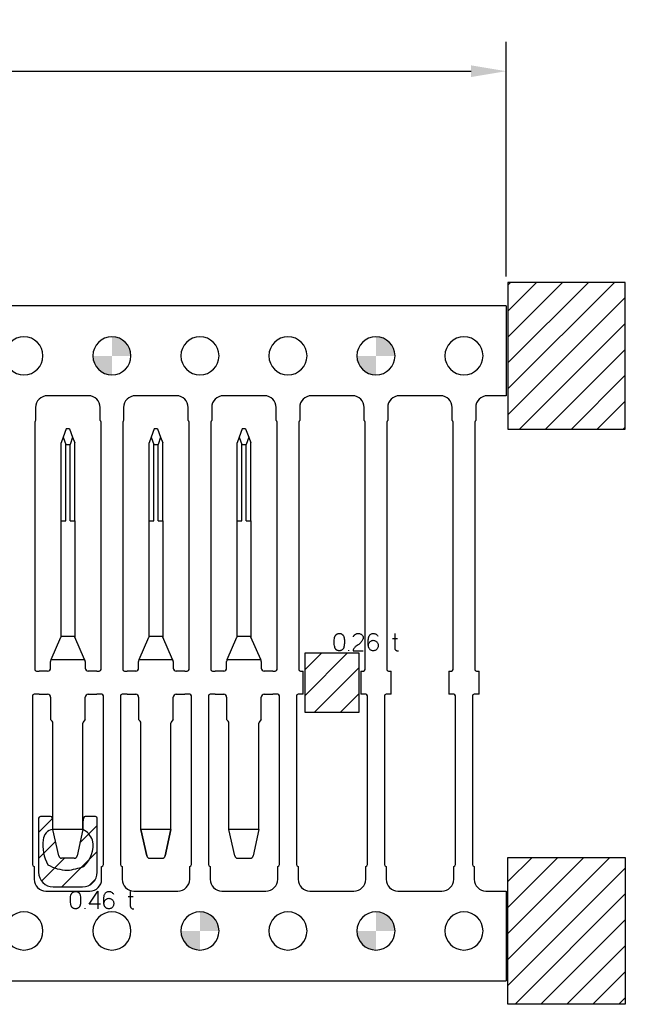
# Model space of a CAD drawing. Header units: inches. Extents: x -14.1 to 21.9, y -36.2 to -13.1.
# Tile 34 of 74: x 5 to 6.1, y -24.6 to -22.9. Entities that reach past the tile are written whole.
import ezdxf

# ---------------------------------------------------------------- set-up
doc = ezdxf.new("R2010")
doc.units = ezdxf.units.IN
doc.header["$LTSCALE"] = 0.5
doc.header["$MEASUREMENT"] = 0
doc.linetypes.add('PHANTOM', pattern=[0.25, 0.125, -0.025, 0.025, -0.025, 0.025, -0.025])
doc.layers.get('DEFPOINTS').update_dxf_attribs({"color": 8})
for name, color, linetype in [('APP-M-D', 42, 'Continuous'), ('APP-M-P', 202, 'PHANTOM'), ('APP-M-S', 30, 'Continuous'), ('PUN-M-S2', 1, 'Continuous')]:
    doc.layers.add(name, color=color, linetype=linetype)
doc.styles.add('DIEMAKER', font='romans.shx')
doc.dimstyles.new('LINEAR', dxfattribs={"dimtxt": 0.1, "dimasz": 0.125, "dimexe": 0.1, "dimexo": 0.05, "dimgap": 0.03, "dimtad": 1, "dimdec": 4, "dimzin": 4, "dimdsep": 46, "dimtxsty": 'DIEMAKER', "dimcen": 0, "dimclrd": 34, "dimclre": 34, "dimclrt": 42, "dimazin": 0, "dimtfac": 1, "dimtdec": 4, "dimtofl": 0, "dimtmove": 0, "dimatfit": 3, "dimfxl": 0, "dimtolj": 1, "dimtzin": 0, "dimarcsym": 0})

# ---------------------------------------------------------------- blocks, each defined once
blk = doc.blocks.new('*D44')
at = {"layer": 'APP-M-D', "color": 34, "lineweight": -2}
for p, q in [((-1.1072, -23.3742), (-1.1072, -22.9742)), ((5.8648, -23.3742), (5.8648, -22.9742)), ((-1.0472, -23.0242), (5.8048, -23.0242))]:
    blk.add_line(p, q, dxfattribs=at)
at = {"layer": 'APP-M-D', "color": 34}
for points in [[(-1.0472, -23.0142), (-1.0472, -23.0342), (-1.1072, -23.0242)], [(5.8048, -23.0342), (5.8048, -23.0142), (5.8648, -23.0242)]]:
    blk.add_solid(points, dxfattribs=at)
at = {"layer": 'DEFPOINTS', "color": 0}
for p in [(5.8648, -23.0242), (-1.1072, -23.4242), (5.8648, -23.4242)]:
    blk.add_point(p, dxfattribs=at)
at = {"layer": 'APP-M-D', "color": 42, "insert": (2.4322, -22.9692), "char_height": 0.05, "attachment_point": 5, "style": 'DIEMAKER'}
blk.add_mtext('\\A1;6.9720', dxfattribs=at)

msp = doc.modelspace()

# ---------------------------------------------------------------- hatches: boundary and pattern name
at = {"layer": 'APP-M-S'}
h = msp.add_hatch(color=256, dxfattribs=at)
h.paths.add_polyline_path([(5.22527, -23.50922, 0.4142136), (5.19277, -23.47672), (5.19277, -23.50922)])
h.paths.add_polyline_path([(5.19277, -23.54172), (5.19277, -23.50922), (5.16027, -23.50922, 0.4142136)])
h = msp.add_hatch(color=256, dxfattribs=at)
h.paths.add_polyline_path([(5.67527, -23.50922, 0.4142136), (5.64277, -23.47672), (5.64277, -23.50922)])
h.paths.add_polyline_path([(5.64277, -23.54172), (5.64277, -23.50922), (5.61027, -23.50922, 0.4142136)])
h = msp.add_hatch(color=256, dxfattribs=at)
h.paths.add_polyline_path([(5.37527, -24.48922, 0.4142136), (5.34277, -24.45672), (5.34277, -24.48922)])
h.paths.add_polyline_path([(5.34277, -24.52172), (5.34277, -24.48922), (5.31027, -24.48922, 0.4142136)])
h = msp.add_hatch(color=256, dxfattribs=at)
h.paths.add_polyline_path([(5.67527, -24.48922, 0.4142136), (5.64277, -24.45672), (5.64277, -24.48922)])
h.paths.add_polyline_path([(5.64277, -24.52172), (5.64277, -24.48922), (5.61027, -24.48922, 0.4142136)])
at = {"layer": 'PUN-M-S2'}
h = msp.add_hatch(dxfattribs=at)
h.set_pattern_fill('ANSI31', color=256, scale=0.25, style=0)
h.paths.add_polyline_path([(-0.98973, -23.50922, 1), (-0.92473, -23.50922, 1)])
h.paths.add_polyline_path([(-0.52573, -24.04347), (-0.52573, -23.62222, 0.4142136), (-0.52873, -23.61922), (-0.56773, -23.61922, 0.4142136), (-0.57073, -23.62222), (-0.57073, -23.98638, 0.1024073), (-0.57032, -23.98836), (-0.55312, -24.02814, -0.1024073), (-0.55271, -24.03013), (-0.55271, -24.04147, 0.4142136), (-0.54771, -24.04647), (-0.52873, -24.04647, 0.4142136)])
h.paths.add_polyline_path([(-0.29373, -23.98638), (-0.29373, -23.62222, 0.4142136), (-0.29673, -23.61922), (-0.33573, -23.61922, 0.4142136), (-0.33873, -23.62222), (-0.33873, -24.04347, 0.4142136), (-0.33573, -24.04647), (-0.31676, -24.04647, 0.4142136), (-0.31176, -24.04147), (-0.31176, -24.03013, -0.1024073), (-0.31135, -24.02814), (-0.29414, -23.98836, 0.1024073)])
h.paths.add_polyline_path([(-0.07723, -23.62222), (-0.07723, -23.59722, 0.4142136), (-0.09723, -23.57722), (-0.16723, -23.57722, 0.4142136), (-0.18723, -23.59722), (-0.18723, -23.62222, 0.4142136), (-0.18223, -23.62722), (-0.08223, -23.62722, 0.4142136)])
h.paths.add_polyline_path([(-0.98973, -24.48922, 1), (-0.92473, -24.48922, 1)])
h.paths.add_polyline_path([(1.86777, -23.60922, 0.4142136), (1.84277, -23.58422), (1.79277, -23.58422, 0.4142136), (1.76777, -23.60922), (1.76777, -23.67622, 0.4142136), (1.77077, -23.67922), (1.8023, -23.67922, 0.3639702), (1.80525, -23.67674), (1.80596, -23.6727, 0.0436609), (1.80627, -23.66922), (1.80627, -23.65738), (1.81484, -23.63383, -0.0638283), (1.81587, -23.63308), (1.81967, -23.63308, -0.0638283), (1.8207, -23.63383), (1.82927, -23.65738), (1.82927, -23.66922, 0.0436609), (1.82957, -23.6727), (1.83028, -23.67674, 0.3639702), (1.83324, -23.67922), (1.86477, -23.67922, 0.4142136), (1.86777, -23.67622)])
h.paths.add_polyline_path([(3.52836, -24.37622), (3.52836, -24.08884, 0.4142136), (3.52536, -24.08584), (3.50229, -24.08584, 0.4142136), (3.49729, -24.09084), (3.49729, -24.12914), (3.49482, -24.13162, 0.1989124), (3.49336, -24.13515), (3.49336, -24.37622, 0.4142136), (3.49636, -24.37922), (3.52536, -24.37922, 0.4142136)])
h.paths.add_polyline_path([(3.74218, -24.37622), (3.74218, -24.13515, 0.1989124), (3.74071, -24.13162), (3.73824, -24.12914), (3.73824, -24.09084, 0.4142136), (3.73324, -24.08584), (3.71018, -24.08584, 0.4142136), (3.70718, -24.08884), (3.70718, -24.37622, 0.4142136), (3.71018, -24.37922), (3.73918, -24.37922, 0.4142136)])
h.paths.add_polyline_path([(3.97527, -24.40122), (3.97527, -24.37622, 0.4142136), (3.97027, -24.37122), (3.86527, -24.37122, 0.4142136), (3.86027, -24.37622), (3.86027, -24.40122, 0.4142136), (3.88027, -24.42122), (3.95527, -24.42122, 0.4142136)])
h.paths.add_polyline_path([(5.16777, -24.38922), (5.16777, -24.29722, 0.4142136), (5.16477, -24.29422), (5.14733, -24.29422, 0.3639702), (5.14438, -24.2967), (5.14366, -24.30075, 0.0436609), (5.14336, -24.30422), (5.14336, -24.31615), (5.13339, -24.36144, -0.3521192), (5.12851, -24.36536), (5.10702, -24.36536, -0.3521192), (5.10214, -24.36144), (5.09218, -24.31615), (5.09218, -24.30422, 0.0436609), (5.09187, -24.30075), (5.09116, -24.2967, 0.3639702), (5.0882, -24.29422), (5.07077, -24.29422, 0.4142136), (5.06777, -24.29722), (5.06777, -24.38922, 0.4142136), (5.09277, -24.41422), (5.14277, -24.41422, 0.4142136)])
h.paths.add_polyline_path([(5.61398, -24.11615), (5.61398, -24.01615), (5.52155, -24.01615), (5.52155, -24.11615)])
h.paths.add_polyline_path([(6.06777, -23.63422), (6.06777, -23.38422), (5.86777, -23.38422), (5.86777, -23.63422)])
h.paths.add_polyline_path([(6.06777, -24.61422), (6.06777, -24.36422), (5.86777, -24.36422), (5.86777, -24.61422)])

# ---------------------------------------------------------------- linework, layer by layer
at = {"color": 7, "linetype": 'Continuous'}
for p, q in [((5.5717, -23.99292), (5.57194, -23.99087)), ((5.57194, -23.99087), (5.57228, -23.9888)), ((5.57228, -23.9888), (5.57246, -23.9881)), ((5.57228, -23.9888), (5.57228, -23.9888)), ((5.57246, -23.9881), (5.5727, -23.98741)), ((5.5727, -23.98741), (5.57299, -23.98677)), ((5.57299, -23.98677), (5.57334, -23.98615)), ((5.57334, -23.98615), (5.57374, -23.98557)), ((5.57374, -23.98557), (5.57419, -23.98503)), ((5.57419, -23.98503), (5.57468, -23.98454)), ((5.57468, -23.98454), (5.57521, -23.98408)), ((5.57521, -23.98408), (5.57577, -23.98367)), ((5.57577, -23.98367), (5.57637, -23.98331)), ((5.57637, -23.98331), (5.57701, -23.98299)), ((5.57701, -23.98299), (5.57767, -23.98273)), ((5.57767, -23.98273), (5.57836, -23.98252)), ((5.57836, -23.98252), (5.57907, -23.98238)), ((5.57907, -23.98238), (5.57979, -23.98231)), ((5.57979, -23.98231), (5.58053, -23.98229)), ((5.58053, -23.98229), (5.58053, -23.98229)), ((5.58053, -23.98229), (5.58127, -23.98235)), ((5.58127, -23.98235), (5.58198, -23.98246)), ((5.58198, -23.98246), (5.58268, -23.98263)), ((5.58268, -23.98263), (5.58335, -23.98287)), ((5.58335, -23.98287), (5.584, -23.98317)), ((5.584, -23.98317), (5.5846, -23.98351)), ((5.5846, -23.98351), (5.58518, -23.98391)), ((5.58518, -23.98391), (5.58571, -23.98435)), ((5.58571, -23.98435), (5.58621, -23.98484)), ((5.58621, -23.98484), (5.58666, -23.98536)), ((5.58666, -23.98536), (5.58708, -23.98593)), ((5.58708, -23.98593), (5.58745, -23.98654)), ((5.58745, -23.98654), (5.58777, -23.98719)), ((5.58777, -23.98719), (5.58804, -23.98786)), ((5.58804, -23.98786), (5.58825, -23.98855)), ((5.58825, -23.98855), (5.5884, -23.98926)), ((5.5884, -23.98926), (5.5884, -23.98926)), ((5.5884, -23.98926), (5.5887, -23.99126)), ((5.5887, -23.99126), (5.5889, -23.99326)), ((5.60436, -23.98814), (5.60451, -23.9876)), ((5.60451, -23.9876), (5.60469, -23.98708)), ((5.60469, -23.98708), (5.60491, -23.98659)), ((5.60491, -23.98659), (5.60517, -23.98612)), ((5.60517, -23.98612), (5.60546, -23.98567)), ((5.60546, -23.98567), (5.60581, -23.98524)), ((5.60581, -23.98524), (5.60618, -23.98484)), ((5.60618, -23.98484), (5.6066, -23.98445)), ((5.6066, -23.98445), (5.60752, -23.98377)), ((5.6066, -23.98445), (5.6066, -23.98445)), ((5.60752, -23.98377), (5.60847, -23.98323)), ((5.60847, -23.98323), (5.60945, -23.98282)), ((5.60945, -23.98282), (5.61045, -23.98255)), ((5.61045, -23.98255), (5.61153, -23.98236)), ((5.61045, -23.98255), (5.61045, -23.98255)), ((5.61153, -23.98236), (5.61262, -23.98229)), ((5.61262, -23.98229), (5.6137, -23.98236)), ((5.6137, -23.98236), (5.6148, -23.98255)), ((5.6148, -23.98255), (5.6148, -23.98255)), ((5.6148, -23.98255), (5.61583, -23.98284)), ((5.61583, -23.98284), (5.6168, -23.98325)), ((5.6168, -23.98325), (5.61771, -23.98376)), ((5.61771, -23.98376), (5.61857, -23.98437)), ((5.61857, -23.98437), (5.61857, -23.98437)), ((5.61857, -23.98437), (5.6193, -23.98509)), ((5.6193, -23.98509), (5.6199, -23.98584)), ((5.62036, -23.99211), (5.61989, -23.99313)), ((5.6199, -23.98584), (5.62037, -23.98665)), ((5.62073, -23.99117), (5.62036, -23.99211)), ((5.62037, -23.98665), (5.62073, -23.98756)), ((5.62073, -23.98756), (5.62073, -23.98756)), ((5.62073, -23.98756), (5.62094, -23.98845)), ((5.62094, -23.99025), (5.62073, -23.99117)), ((5.62073, -23.99117), (5.62073, -23.99117)), ((5.62094, -23.98845), (5.62102, -23.98935)), ((5.62102, -23.98935), (5.62094, -23.99025)), ((5.62972, -23.99284), (5.62984, -23.99195)), ((5.62984, -23.99195), (5.62999, -23.99097)), ((5.62984, -23.99195), (5.62984, -23.99195)), ((5.62999, -23.99097), (5.63014, -23.99011)), ((5.63014, -23.99011), (5.6303, -23.98936)), ((5.6303, -23.98936), (5.63046, -23.98872)), ((5.63046, -23.98872), (5.63083, -23.98762)), ((5.63083, -23.98762), (5.63129, -23.98665)), ((5.63129, -23.98665), (5.63186, -23.98567)), ((5.63129, -23.98665), (5.63129, -23.98665)), ((5.63186, -23.98567), (5.63255, -23.98481)), ((5.63255, -23.98481), (5.63334, -23.98405)), ((5.63334, -23.98405), (5.63425, -23.98341)), ((5.63425, -23.98341), (5.63524, -23.98291)), ((5.63524, -23.98291), (5.63627, -23.98256)), ((5.63627, -23.98256), (5.63734, -23.98237)), ((5.63734, -23.98237), (5.63846, -23.98234)), ((5.63846, -23.98234), (5.63846, -23.98234)), ((5.63846, -23.98234), (5.63964, -23.98241)), ((5.63964, -23.98241), (5.64076, -23.98265)), ((5.64076, -23.98265), (5.64185, -23.98304)), ((5.64185, -23.98304), (5.64289, -23.98358)), ((5.64289, -23.98358), (5.64385, -23.98426)), ((5.64385, -23.98426), (5.64468, -23.98504)), ((5.64468, -23.98504), (5.6454, -23.98594)), ((5.6454, -23.98594), (5.646, -23.98694)), ((5.67116, -23.99087), (5.67949, -23.99087)), ((5.67472, -23.98213), (5.67473, -24.00691)), ((5.57153, -23.99704), (5.57156, -23.99498)), ((5.57159, -23.99909), (5.57153, -23.99704)), ((5.57156, -23.99498), (5.5717, -23.99292)), ((5.57177, -24.00115), (5.57159, -23.99909)), ((5.57204, -24.0032), (5.57177, -24.00115)), ((5.57241, -24.00525), (5.57204, -24.0032)), ((5.57256, -24.00596), (5.57241, -24.00525)), ((5.57241, -24.00525), (5.57241, -24.00525)), ((5.57277, -24.00664), (5.57256, -24.00596)), ((5.57304, -24.00729), (5.57277, -24.00664)), ((5.57336, -24.0079), (5.57304, -24.00729)), ((5.57374, -24.00849), (5.57336, -24.0079)), ((5.57416, -24.00903), (5.57374, -24.00849)), ((5.57462, -24.00953), (5.57416, -24.00903)), ((5.58641, -24.00903), (5.58594, -24.00953)), ((5.58683, -24.00849), (5.58641, -24.00903)), ((5.5872, -24.0079), (5.58683, -24.00849)), ((5.58752, -24.00729), (5.5872, -24.0079)), ((5.58779, -24.00664), (5.58752, -24.00729)), ((5.588, -24.00596), (5.58779, -24.00664)), ((5.58815, -24.00525), (5.588, -24.00596)), ((5.58851, -24.00322), (5.58816, -24.00521)), ((5.58877, -24.00123), (5.58851, -24.00322)), ((5.58895, -23.99924), (5.58877, -24.00123)), ((5.5889, -23.99326), (5.58901, -23.99525)), ((5.58903, -23.99725), (5.58895, -23.99924)), ((5.58901, -23.99525), (5.58903, -23.99725)), ((5.60471, -24.009), (5.60418, -24.01028)), ((5.60534, -24.00783), (5.60471, -24.009)), ((5.60606, -24.00678), (5.60534, -24.00783)), ((5.60686, -24.00582), (5.60606, -24.00678)), ((5.60606, -24.00678), (5.60606, -24.00678)), ((5.60775, -24.00494), (5.60686, -24.00582)), ((5.60874, -24.00413), (5.60775, -24.00494)), ((5.60983, -24.00339), (5.60874, -24.00413)), ((5.611, -24.00264), (5.60983, -24.00339)), ((5.60983, -24.00339), (5.60983, -24.00339)), ((5.61219, -24.00181), (5.611, -24.00264)), ((5.6134, -24.0009), (5.61219, -24.00181)), ((5.61464, -23.99991), (5.6134, -24.0009)), ((5.61583, -23.99882), (5.61464, -23.99991)), ((5.61464, -23.99991), (5.61464, -23.99991)), ((5.61689, -23.9977), (5.61583, -23.99882)), ((5.61782, -23.99656), (5.61689, -23.9977)), ((5.61861, -23.99539), (5.61782, -23.99656)), ((5.6193, -23.99423), (5.61861, -23.99539)), ((5.61861, -23.99539), (5.61861, -23.99539)), ((5.61989, -23.99313), (5.6193, -23.99423)), ((5.62951, -23.99689), (5.62952, -23.9958)), ((5.62951, -23.99801), (5.62951, -23.99689)), ((5.62954, -23.99918), (5.62951, -23.99801)), ((5.62952, -23.9958), (5.62957, -23.99477)), ((5.62959, -24.0004), (5.62954, -23.99918)), ((5.62957, -23.99477), (5.62963, -23.99379)), ((5.62967, -24.00159), (5.62959, -24.0004)), ((5.62959, -24.0004), (5.62959, -24.0004)), ((5.62963, -23.99379), (5.62972, -23.99284)), ((5.62978, -24.00268), (5.62967, -24.00159)), ((5.62991, -24.00369), (5.62978, -24.00268)), ((5.63008, -24.00461), (5.62991, -24.00369)), ((5.62996, -24.00277), (5.63005, -24.00168)), ((5.63005, -24.00168), (5.63026, -24.00059)), ((5.63027, -24.00545), (5.63008, -24.00461)), ((5.63026, -24.00059), (5.63058, -23.99952)), ((5.6305, -24.0062), (5.63027, -24.00545)), ((5.63075, -24.00687), (5.6305, -24.0062)), ((5.63058, -23.99952), (5.63104, -23.99846)), ((5.63104, -24.00745), (5.63075, -24.00687)), ((5.63104, -23.99846), (5.63162, -23.99749)), ((5.63104, -23.99846), (5.63104, -23.99846)), ((5.63161, -24.00839), (5.63104, -24.00745)), ((5.63104, -24.00745), (5.63104, -24.00745)), ((5.63229, -24.00923), (5.63161, -24.00839)), ((5.63162, -23.99749), (5.6323, -23.99663)), ((5.63307, -24.00997), (5.63229, -24.00923)), ((5.6323, -23.99663), (5.6331, -23.99588)), ((5.6331, -23.99588), (5.634, -23.99522)), ((5.634, -23.99522), (5.63499, -23.9947)), ((5.63499, -23.9947), (5.63603, -23.99431)), ((5.63603, -23.99431), (5.63711, -23.99407)), ((5.63711, -23.99407), (5.63825, -23.99398)), ((5.63825, -23.99398), (5.63825, -23.99398)), ((5.63825, -23.99398), (5.63937, -23.99407)), ((5.63937, -23.99407), (5.64044, -23.99431)), ((5.64044, -23.99431), (5.64147, -23.9947)), ((5.64147, -23.9947), (5.64246, -23.99522)), ((5.64246, -23.99522), (5.64337, -23.99588)), ((5.64337, -23.99588), (5.64417, -23.99663)), ((5.64417, -24.00926), (5.64337, -24.01002)), ((5.64417, -23.99663), (5.64487, -23.99749)), ((5.64487, -24.00839), (5.64417, -24.00926)), ((5.64487, -23.99749), (5.64546, -23.99846)), ((5.64546, -24.00741), (5.64487, -24.00839)), ((5.64546, -23.99846), (5.64546, -23.99846)), ((5.64546, -23.99846), (5.64595, -23.99953)), ((5.64595, -24.00633), (5.64546, -24.00741)), ((5.64546, -24.00741), (5.64546, -24.00741)), ((5.64595, -23.99953), (5.6463, -24.00063)), ((5.6463, -24.00523), (5.64595, -24.00633)), ((5.6463, -24.00063), (5.64651, -24.00177)), ((5.64651, -24.0041), (5.6463, -24.00523)), ((5.64651, -24.00177), (5.64658, -24.00293)), ((5.64658, -24.00293), (5.64651, -24.0041)), ((5.67473, -24.00691), (5.67473, -24.00691)), ((5.67473, -24.00691), (5.67476, -24.00749)), ((5.67476, -24.00749), (5.67485, -24.00804)), ((5.67485, -24.00804), (5.67501, -24.00858)), ((5.67501, -24.00858), (5.67523, -24.00911)), ((5.67523, -24.00911), (5.6755, -24.00961)), ((5.57512, -24.01), (5.57462, -24.00953)), ((5.57567, -24.01042), (5.57512, -24.01)), ((5.57624, -24.01079), (5.57567, -24.01042)), ((5.57686, -24.01111), (5.57624, -24.01079)), ((5.5775, -24.01139), (5.57686, -24.01111)), ((5.57817, -24.0116), (5.5775, -24.01139)), ((5.57886, -24.01176), (5.57817, -24.0116)), ((5.57957, -24.01186), (5.57886, -24.01176)), ((5.58028, -24.01189), (5.57957, -24.01186)), ((5.581, -24.01186), (5.58028, -24.01189)), ((5.58028, -24.01189), (5.58028, -24.01189)), ((5.5817, -24.01176), (5.581, -24.01186)), ((5.58238, -24.0116), (5.5817, -24.01176)), ((5.58305, -24.01139), (5.58238, -24.0116)), ((5.5837, -24.01111), (5.58305, -24.01139)), ((5.58432, -24.01079), (5.5837, -24.01111)), ((5.5849, -24.01042), (5.58432, -24.01079)), ((5.58544, -24.01), (5.5849, -24.01042)), ((5.58594, -24.00953), (5.58544, -24.01)), ((5.59644, -24.01189), (5.59644, -24.0106)), ((5.60418, -24.01028), (5.60374, -24.01168)), ((5.60374, -24.01168), (5.60374, -24.01168)), ((5.60374, -24.01168), (5.62102, -24.01168)), ((5.63396, -24.0106), (5.63307, -24.00997)), ((5.63494, -24.01112), (5.63396, -24.0106)), ((5.63598, -24.0115), (5.63494, -24.01112)), ((5.63708, -24.01176), (5.63598, -24.0115)), ((5.63825, -24.01189), (5.63708, -24.01176)), ((5.63937, -24.0118), (5.63825, -24.01189)), ((5.63825, -24.01189), (5.63825, -24.01189)), ((5.64044, -24.01156), (5.63937, -24.0118)), ((5.64147, -24.01118), (5.64044, -24.01156)), ((5.64246, -24.01066), (5.64147, -24.01118)), ((5.64337, -24.01002), (5.64246, -24.01066)), ((5.6755, -24.00961), (5.67584, -24.01006)), ((5.67584, -24.01006), (5.67623, -24.01048)), ((5.67623, -24.01048), (5.67668, -24.01085)), ((5.67668, -24.01085), (5.67668, -24.01085)), ((5.67668, -24.01085), (5.67714, -24.01117)), ((5.67714, -24.01117), (5.67764, -24.01144)), ((5.67764, -24.01144), (5.67816, -24.01165)), ((5.67816, -24.01165), (5.6787, -24.0118)), ((5.6787, -24.0118), (5.67927, -24.01189)), ((5.67927, -24.01189), (5.67984, -24.01192)), ((5.67984, -24.01192), (5.6804, -24.01187)), ((5.6804, -24.01187), (5.68099, -24.01176)), ((5.12239, -24.43048), (5.12274, -24.42842)), ((5.12274, -24.42842), (5.12291, -24.42771)), ((5.12274, -24.42842), (5.12274, -24.42842)), ((5.12291, -24.42771), (5.12315, -24.42703)), ((5.12315, -24.42703), (5.12344, -24.42639)), ((5.12344, -24.42639), (5.1238, -24.42577)), ((5.1238, -24.42577), (5.1242, -24.42519)), ((5.1242, -24.42519), (5.12465, -24.42465)), ((5.12465, -24.42465), (5.12513, -24.42415)), ((5.12513, -24.42415), (5.12566, -24.42369)), ((5.12566, -24.42369), (5.12623, -24.42328)), ((5.12623, -24.42328), (5.12682, -24.42292)), ((5.12682, -24.42292), (5.12746, -24.42261)), ((5.12746, -24.42261), (5.12813, -24.42235)), ((5.12813, -24.42235), (5.12882, -24.42214)), ((5.12882, -24.42214), (5.12952, -24.422)), ((5.12952, -24.422), (5.13025, -24.42192)), ((5.13025, -24.42192), (5.13099, -24.42191)), ((5.13099, -24.42191), (5.13099, -24.42191)), ((5.13099, -24.42191), (5.13172, -24.42196)), ((5.13172, -24.42196), (5.13244, -24.42208)), ((5.13244, -24.42208), (5.13313, -24.42225)), ((5.13313, -24.42225), (5.1338, -24.42249)), ((5.1338, -24.42249), (5.13445, -24.42278)), ((5.13445, -24.42278), (5.13506, -24.42313)), ((5.13506, -24.42313), (5.13563, -24.42352)), ((5.13563, -24.42352), (5.13617, -24.42396)), ((5.13617, -24.42396), (5.13666, -24.42445)), ((5.13666, -24.42445), (5.13712, -24.42498)), ((5.13712, -24.42498), (5.13753, -24.42555)), ((5.13753, -24.42555), (5.1379, -24.42616)), ((5.1379, -24.42616), (5.13823, -24.4268)), ((5.13823, -24.4268), (5.1385, -24.42747)), ((5.1385, -24.42747), (5.13871, -24.42816)), ((5.13871, -24.42816), (5.13886, -24.42887)), ((5.13886, -24.42887), (5.13886, -24.42887)), ((5.13886, -24.42887), (5.13915, -24.43087)), ((5.15378, -24.44338), (5.16895, -24.4217)), ((5.16895, -24.4217), (5.16895, -24.4517)), ((5.1796, -24.42897), (5.17976, -24.42833)), ((5.17976, -24.42833), (5.18013, -24.42723)), ((5.18013, -24.42723), (5.18059, -24.42626)), ((5.18059, -24.42626), (5.18117, -24.42528)), ((5.18059, -24.42626), (5.18059, -24.42626)), ((5.18117, -24.42528), (5.18185, -24.42442)), ((5.18185, -24.42442), (5.18265, -24.42366)), ((5.18265, -24.42366), (5.18355, -24.42303)), ((5.18355, -24.42303), (5.18454, -24.42253)), ((5.18454, -24.42253), (5.18557, -24.42218)), ((5.18557, -24.42218), (5.18664, -24.42199)), ((5.18664, -24.42199), (5.18776, -24.42195)), ((5.18776, -24.42195), (5.18776, -24.42195)), ((5.18776, -24.42195), (5.18894, -24.42203)), ((5.18894, -24.42203), (5.19007, -24.42226)), ((5.19007, -24.42226), (5.19115, -24.42265)), ((5.19115, -24.42265), (5.19219, -24.4232)), ((5.19219, -24.4232), (5.19315, -24.42387)), ((5.19315, -24.42387), (5.19398, -24.42465)), ((5.19398, -24.42465), (5.1947, -24.42555)), ((5.1947, -24.42555), (5.1953, -24.42655)), ((5.22403, -24.42175), (5.22403, -24.44652)), ((5.12198, -24.43665), (5.12202, -24.43459)), ((5.12205, -24.43871), (5.12198, -24.43665)), ((5.12202, -24.43459), (5.12215, -24.43254)), ((5.12222, -24.44076), (5.12205, -24.43871)), ((5.12215, -24.43254), (5.12239, -24.43048)), ((5.12249, -24.44282), (5.12222, -24.44076)), ((5.12286, -24.44487), (5.12249, -24.44282)), ((5.12302, -24.44558), (5.12286, -24.44487)), ((5.12286, -24.44487), (5.12286, -24.44487)), ((5.12323, -24.44625), (5.12302, -24.44558)), ((5.13846, -24.44558), (5.13825, -24.44625)), ((5.13861, -24.44487), (5.13846, -24.44558)), ((5.13896, -24.44284), (5.13861, -24.44483)), ((5.13923, -24.44085), (5.13896, -24.44284)), ((5.13915, -24.43087), (5.13935, -24.43287)), ((5.1394, -24.43886), (5.13923, -24.44085)), ((5.13935, -24.43287), (5.13946, -24.43487)), ((5.13948, -24.43686), (5.1394, -24.43886)), ((5.13946, -24.43487), (5.13948, -24.43686)), ((5.17309, -24.44338), (5.15378, -24.44338)), ((5.15378, -24.44338), (5.15378, -24.44338)), ((5.17881, -24.4365), (5.17883, -24.43542)), ((5.17882, -24.43763), (5.17881, -24.4365)), ((5.17884, -24.4388), (5.17882, -24.43763)), ((5.17883, -24.43542), (5.17887, -24.43438)), ((5.17889, -24.44002), (5.17884, -24.4388)), ((5.17887, -24.43438), (5.17894, -24.4334)), ((5.17897, -24.4412), (5.17889, -24.44002)), ((5.17889, -24.44002), (5.17889, -24.44002)), ((5.17894, -24.4334), (5.17902, -24.43246)), ((5.17908, -24.44229), (5.17897, -24.4412)), ((5.17902, -24.43246), (5.17914, -24.43157)), ((5.17921, -24.4433), (5.17908, -24.44229)), ((5.17914, -24.43157), (5.17929, -24.43059)), ((5.17914, -24.43157), (5.17914, -24.43157)), ((5.17938, -24.44423), (5.17921, -24.4433)), ((5.17926, -24.44238), (5.17935, -24.44129)), ((5.17929, -24.43059), (5.17944, -24.42972)), ((5.17935, -24.44129), (5.17956, -24.44021)), ((5.17958, -24.44506), (5.17938, -24.44423)), ((5.17944, -24.42972), (5.1796, -24.42897)), ((5.17956, -24.44021), (5.17989, -24.43913)), ((5.1798, -24.44582), (5.17958, -24.44506)), ((5.17989, -24.43913), (5.18034, -24.43807)), ((5.18034, -24.43807), (5.18092, -24.43711)), ((5.18034, -24.43807), (5.18034, -24.43807)), ((5.18092, -24.43711), (5.1816, -24.43625)), ((5.1816, -24.43625), (5.1824, -24.43549)), ((5.1824, -24.43549), (5.18331, -24.43484)), ((5.18331, -24.43484), (5.18429, -24.43431)), ((5.18429, -24.43431), (5.18533, -24.43393)), ((5.18533, -24.43393), (5.18642, -24.43369)), ((5.18642, -24.43369), (5.18756, -24.4336)), ((5.18756, -24.4336), (5.18756, -24.4336)), ((5.18756, -24.4336), (5.18867, -24.43369)), ((5.18867, -24.43369), (5.18974, -24.43393)), ((5.18974, -24.43393), (5.19078, -24.43431)), ((5.19078, -24.43431), (5.19176, -24.43484)), ((5.19176, -24.43484), (5.19267, -24.43549)), ((5.19267, -24.43549), (5.19347, -24.43625)), ((5.19347, -24.43625), (5.19417, -24.43711)), ((5.19417, -24.43711), (5.19476, -24.43807)), ((5.19476, -24.43807), (5.19476, -24.43807)), ((5.19476, -24.43807), (5.19525, -24.43914)), ((5.19525, -24.43914), (5.1956, -24.44025)), ((5.1956, -24.44485), (5.19525, -24.44595)), ((5.1956, -24.44025), (5.19581, -24.44139)), ((5.19581, -24.44371), (5.1956, -24.44485)), ((5.19581, -24.44139), (5.19588, -24.44255)), ((5.19588, -24.44255), (5.19581, -24.44371)), ((5.22047, -24.43049), (5.2288, -24.43049)), ((5.12349, -24.4469), (5.12323, -24.44625)), ((5.12382, -24.44752), (5.12349, -24.4469)), ((5.12419, -24.4481), (5.12382, -24.44752)), ((5.12461, -24.44864), (5.12419, -24.4481)), ((5.12507, -24.44914), (5.12461, -24.44864)), ((5.12558, -24.44961), (5.12507, -24.44914)), ((5.12612, -24.45003), (5.12558, -24.44961)), ((5.1267, -24.4504), (5.12612, -24.45003)), ((5.12731, -24.45073), (5.1267, -24.4504)), ((5.12796, -24.451), (5.12731, -24.45073)), ((5.12863, -24.45122), (5.12796, -24.451)), ((5.12932, -24.45137), (5.12863, -24.45122)), ((5.13002, -24.45147), (5.12932, -24.45137)), ((5.13073, -24.4515), (5.13002, -24.45147)), ((5.13145, -24.45147), (5.13073, -24.4515)), ((5.13073, -24.4515), (5.13073, -24.4515)), ((5.13215, -24.45137), (5.13145, -24.45147)), ((5.13284, -24.45122), (5.13215, -24.45137)), ((5.13351, -24.451), (5.13284, -24.45122)), ((5.13416, -24.45073), (5.13351, -24.451)), ((5.13477, -24.4504), (5.13416, -24.45073)), ((5.13535, -24.45003), (5.13477, -24.4504)), ((5.1359, -24.44961), (5.13535, -24.45003)), ((5.1364, -24.44914), (5.1359, -24.44961)), ((5.13686, -24.44864), (5.1364, -24.44914)), ((5.13728, -24.4481), (5.13686, -24.44864)), ((5.13765, -24.44752), (5.13728, -24.4481)), ((5.13798, -24.4469), (5.13765, -24.44752)), ((5.13825, -24.44625), (5.13798, -24.4469)), ((5.14689, -24.4515), (5.14689, -24.45021)), ((5.18006, -24.44648), (5.1798, -24.44582)), ((5.18034, -24.44706), (5.18006, -24.44648)), ((5.18091, -24.44801), (5.18034, -24.44706)), ((5.18034, -24.44706), (5.18034, -24.44706)), ((5.18159, -24.44884), (5.18091, -24.44801)), ((5.18238, -24.44958), (5.18159, -24.44884)), ((5.18326, -24.45022), (5.18238, -24.44958)), ((5.18424, -24.45073), (5.18326, -24.45022)), ((5.18528, -24.45112), (5.18424, -24.45073)), ((5.18639, -24.45137), (5.18528, -24.45112)), ((5.18756, -24.4515), (5.18639, -24.45137)), ((5.18867, -24.45141), (5.18756, -24.4515)), ((5.18756, -24.4515), (5.18756, -24.4515)), ((5.18974, -24.45117), (5.18867, -24.45141)), ((5.19078, -24.4508), (5.18974, -24.45117)), ((5.19176, -24.45028), (5.19078, -24.4508)), ((5.19267, -24.44963), (5.19176, -24.45028)), ((5.19347, -24.44887), (5.19267, -24.44963)), ((5.19417, -24.44801), (5.19347, -24.44887)), ((5.19476, -24.44702), (5.19417, -24.44801)), ((5.19525, -24.44595), (5.19476, -24.44702)), ((5.19476, -24.44702), (5.19476, -24.44702)), ((5.22403, -24.44652), (5.22403, -24.44652)), ((5.22403, -24.44652), (5.22406, -24.4471)), ((5.22406, -24.4471), (5.22416, -24.44766)), ((5.22416, -24.44766), (5.22431, -24.4482)), ((5.22431, -24.4482), (5.22453, -24.44872)), ((5.22453, -24.44872), (5.2248, -24.44922)), ((5.2248, -24.44922), (5.22514, -24.44967)), ((5.22514, -24.44967), (5.22553, -24.45009)), ((5.22553, -24.45009), (5.22598, -24.45046)), ((5.22598, -24.45046), (5.22598, -24.45046)), ((5.22598, -24.45046), (5.22645, -24.45079)), ((5.22645, -24.45079), (5.22694, -24.45105)), ((5.22694, -24.45105), (5.22746, -24.45126)), ((5.22746, -24.45126), (5.22801, -24.45142)), ((5.22801, -24.45142), (5.22857, -24.45151)), ((5.22857, -24.45151), (5.22914, -24.45153)), ((5.22914, -24.45153), (5.22971, -24.45148)), ((5.22971, -24.45148), (5.23029, -24.45137))]:
    msp.add_line(p, q, dxfattribs=at)
at = {"layer": 'APP-M-P', "linetype": 'Continuous', "lineweight": 25}
msp.add_lwpolyline([(5.09218, -24.31615, 0.3641132), (5.0755, -24.33407, 0.1582289), (5.08345, -24.37643, 0.118882), (5.11694, -24.38587, 0.0608877), (5.14467, -24.37914, 0.2685615), (5.15975, -24.33468, 0.1810989), (5.14336, -24.31615, 0.5)], format="xyb", dxfattribs=at)
at = {"layer": 'APP-M-S', "linetype": 'Continuous', "lineweight": 25}
for p, q in [((5.04277, -23.42422), (4.89277, -23.42422)), ((5.19277, -23.42422), (5.04277, -23.42422)), ((5.34277, -23.42422), (5.19277, -23.42422)), ((5.49277, -23.42422), (5.34277, -23.42422)), ((5.64277, -23.42422), (5.49277, -23.42422)), ((5.79277, -23.42422), (5.64277, -23.42422)), ((5.86477, -23.42422), (5.79277, -23.42422)), ((5.86477, -23.42422), (5.86477, -23.57722)), ((5.15277, -23.57722), (5.08277, -23.57722)), ((5.30277, -23.57722), (5.23277, -23.57722)), ((5.45277, -23.57722), (5.38277, -23.57722)), ((5.60277, -23.57722), (5.53277, -23.57722)), ((5.75277, -23.57722), (5.68277, -23.57722)), ((5.86477, -23.57722), (5.83277, -23.57722)), ((5.06277, -23.59722), (5.06277, -23.61962)), ((5.17277, -23.61962), (5.17277, -23.59722)), ((5.21277, -23.59722), (5.21277, -23.61962)), ((5.32277, -23.61962), (5.32277, -23.59722)), ((5.36277, -23.59722), (5.36277, -23.61962)), ((5.47277, -23.61962), (5.47277, -23.59722)), ((5.51277, -23.59722), (5.51277, -23.61962)), ((5.62277, -23.61962), (5.62277, -23.59722)), ((5.66277, -23.59722), (5.66277, -23.61962)), ((5.77277, -23.61962), (5.77277, -23.59722)), ((5.81277, -23.59722), (5.81277, -23.61962)), ((5.06127, -23.62222), (5.06127, -24.04347)), ((5.17427, -24.04347), (5.17427, -23.62222)), ((5.21127, -23.62222), (5.21127, -24.04347)), ((5.32427, -24.04347), (5.32427, -23.62222)), ((5.36127, -23.62222), (5.36127, -24.04347)), ((5.47427, -24.04347), (5.47427, -23.62222)), ((5.51127, -23.62222), (5.51127, -24.04347)), ((5.62427, -24.04347), (5.62427, -23.62222)), ((5.66127, -23.62222), (5.66127, -24.04347)), ((5.77427, -24.04347), (5.77427, -23.62222)), ((5.81127, -23.62222), (5.81127, -24.04347)), ((5.11484, -23.63383), (5.10969, -23.64796)), ((5.11587, -23.63308), (5.11967, -23.63308)), ((5.1207, -23.63383), (5.12584, -23.64796)), ((5.26484, -23.63383), (5.25969, -23.64796)), ((5.26587, -23.63308), (5.26967, -23.63308)), ((5.2707, -23.63383), (5.27584, -23.64796)), ((5.41484, -23.63383), (5.40969, -23.64796)), ((5.41587, -23.63308), (5.41967, -23.63308)), ((5.4207, -23.63383), (5.42584, -23.64796)), ((5.10969, -23.64796), (5.10627, -23.65738)), ((5.10969, -23.64796), (5.11412, -23.66012)), ((5.12584, -23.64796), (5.12141, -23.66012)), ((5.12584, -23.64796), (5.12927, -23.65738)), ((5.25969, -23.64796), (5.25627, -23.65738)), ((5.25969, -23.64796), (5.26412, -23.66012)), ((5.27584, -23.64796), (5.27141, -23.66012)), ((5.27584, -23.64796), (5.27927, -23.65738)), ((5.40969, -23.64796), (5.40627, -23.65738)), ((5.40969, -23.64796), (5.41412, -23.66012)), ((5.42584, -23.64796), (5.42141, -23.66012)), ((5.42584, -23.64796), (5.42927, -23.65738)), ((5.10627, -23.79056), (5.10627, -23.65738)), ((5.11412, -23.79056), (5.11412, -23.66012)), ((5.11412, -23.66012), (5.12141, -23.66012)), ((5.12141, -23.79056), (5.12141, -23.66012)), ((5.12927, -23.79056), (5.12927, -23.65738)), ((5.25627, -23.79056), (5.25627, -23.65738)), ((5.26412, -23.79056), (5.26412, -23.66012)), ((5.26412, -23.66012), (5.27141, -23.66012)), ((5.27141, -23.79056), (5.27141, -23.66012)), ((5.27927, -23.79056), (5.27927, -23.65738)), ((5.40627, -23.79056), (5.40627, -23.65738)), ((5.41412, -23.66012), (5.42141, -23.66012)), ((5.41412, -23.79056), (5.41412, -23.66012)), ((5.42141, -23.79056), (5.42141, -23.66012)), ((5.42927, -23.79056), (5.42927, -23.65738)), ((5.10627, -23.98638), (5.10627, -23.79056)), ((5.10627, -23.79056), (5.11412, -23.79056)), ((5.12141, -23.79056), (5.12927, -23.79056)), ((5.12927, -23.79056), (5.12927, -23.98638)), ((5.25627, -23.79056), (5.26412, -23.79056)), ((5.25627, -23.98638), (5.25627, -23.79056)), ((5.27141, -23.79056), (5.27927, -23.79056)), ((5.27927, -23.79056), (5.27927, -23.98638)), ((5.40627, -23.98638), (5.40627, -23.79056)), ((5.40627, -23.79056), (5.41412, -23.79056)), ((5.42141, -23.79056), (5.42927, -23.79056)), ((5.42927, -23.79056), (5.42927, -23.98638)), ((5.08924, -24.02678), (5.10586, -23.98836)), ((5.12938, -23.98741), (5.10616, -23.98741)), ((5.14629, -24.02678), (5.12968, -23.98836)), ((5.23924, -24.02678), (5.25586, -23.98836)), ((5.27938, -23.98741), (5.25616, -23.98741)), ((5.29629, -24.02678), (5.27968, -23.98836)), ((5.38924, -24.02678), (5.40586, -23.98836)), ((5.42938, -23.98741), (5.40616, -23.98741)), ((5.44629, -24.02678), (5.42968, -23.98836)), ((5.08824, -24.04147), (5.08824, -24.03013)), ((5.08924, -24.02678), (5.08865, -24.02814)), ((5.08924, -24.02678), (5.14629, -24.02678)), ((5.14688, -24.02814), (5.14629, -24.02678)), ((5.14729, -24.03013), (5.14729, -24.04147)), ((5.23824, -24.04147), (5.23824, -24.03013)), ((5.23924, -24.02678), (5.23865, -24.02814)), ((5.23924, -24.02678), (5.29629, -24.02678)), ((5.29688, -24.02814), (5.29629, -24.02678)), ((5.29729, -24.03013), (5.29729, -24.04147)), ((5.38824, -24.04147), (5.38824, -24.03013)), ((5.38924, -24.02678), (5.38865, -24.02814)), ((5.38924, -24.02678), (5.44629, -24.02678)), ((5.44688, -24.02814), (5.44629, -24.02678)), ((5.44729, -24.03013), (5.44729, -24.04147)), ((5.06427, -24.04647), (5.06855, -24.04647)), ((5.08324, -24.04647), (5.06855, -24.04647)), ((5.16698, -24.04647), (5.15229, -24.04647)), ((5.16698, -24.04647), (5.17127, -24.04647)), ((5.21427, -24.04647), (5.21855, -24.04647)), ((5.23324, -24.04647), (5.21855, -24.04647)), ((5.31698, -24.04647), (5.30229, -24.04647)), ((5.31698, -24.04647), (5.32127, -24.04647)), ((5.36427, -24.04647), (5.36855, -24.04647)), ((5.38324, -24.04647), (5.36855, -24.04647)), ((5.46698, -24.04647), (5.45229, -24.04647)), ((5.46698, -24.04647), (5.47127, -24.04647)), ((5.51427, -24.04647), (5.51855, -24.04647)), ((5.51855, -24.08584), (5.51855, -24.04647)), ((5.61698, -24.04647), (5.62127, -24.04647)), ((5.61698, -24.04647), (5.61698, -24.08584)), ((5.66427, -24.04647), (5.66855, -24.04647)), ((5.66855, -24.08584), (5.66855, -24.04647)), ((5.76698, -24.04647), (5.76698, -24.08584)), ((5.76698, -24.04647), (5.77127, -24.04647)), ((5.81427, -24.04647), (5.81855, -24.04647)), ((5.81855, -24.08584), (5.81855, -24.04647)), ((5.05718, -24.08884), (5.05718, -24.37622)), ((5.06855, -24.08584), (5.06018, -24.08584)), ((5.06855, -24.08584), (5.08324, -24.08584)), ((5.08824, -24.09084), (5.08824, -24.12914)), ((5.14729, -24.12914), (5.14729, -24.09084)), ((5.15229, -24.08584), (5.16698, -24.08584)), ((5.17536, -24.08584), (5.16698, -24.08584)), ((5.17836, -24.37622), (5.17836, -24.08884)), ((5.20718, -24.08884), (5.20718, -24.37622)), ((5.21855, -24.08584), (5.21018, -24.08584)), ((5.21855, -24.08584), (5.23324, -24.08584)), ((5.23824, -24.09084), (5.23824, -24.12914)), ((5.29729, -24.12914), (5.29729, -24.09084)), ((5.30229, -24.08584), (5.31698, -24.08584)), ((5.32536, -24.08584), (5.31698, -24.08584)), ((5.32836, -24.37622), (5.32836, -24.08884)), ((5.35718, -24.08884), (5.35718, -24.37622)), ((5.36855, -24.08584), (5.36018, -24.08584)), ((5.36855, -24.08584), (5.38324, -24.08584)), ((5.38824, -24.09084), (5.38824, -24.12914)), ((5.44729, -24.12914), (5.44729, -24.09084)), ((5.45229, -24.08584), (5.46698, -24.08584)), ((5.47536, -24.08584), (5.46698, -24.08584)), ((5.47836, -24.37622), (5.47836, -24.08884)), ((5.50718, -24.08884), (5.50718, -24.37622)), ((5.51855, -24.08584), (5.51018, -24.08584)), ((5.62536, -24.08584), (5.61698, -24.08584)), ((5.62836, -24.37622), (5.62836, -24.08884)), ((5.65718, -24.08884), (5.65718, -24.37622)), ((5.66855, -24.08584), (5.66018, -24.08584)), ((5.77536, -24.08584), (5.76698, -24.08584)), ((5.77836, -24.37622), (5.77836, -24.08884)), ((5.80718, -24.08884), (5.80718, -24.37622)), ((5.81855, -24.08584), (5.81018, -24.08584)), ((5.09071, -24.13162), (5.08824, -24.12914)), ((5.09218, -24.31615), (5.09218, -24.13515)), ((5.14336, -24.31615), (5.14336, -24.13515)), ((5.14729, -24.12914), (5.14482, -24.13162)), ((5.24071, -24.13162), (5.23824, -24.12914)), ((5.24218, -24.31615), (5.24218, -24.13515)), ((5.29336, -24.31615), (5.29336, -24.13515)), ((5.29729, -24.12914), (5.29482, -24.13162)), ((5.39071, -24.13162), (5.38824, -24.12914)), ((5.39218, -24.31615), (5.39218, -24.13515)), ((5.44336, -24.31615), (5.44336, -24.13515)), ((5.44729, -24.12914), (5.44482, -24.13162)), ((5.14336, -24.31615), (5.09218, -24.31615)), ((5.24218, -24.31615), (5.25214, -24.36144)), ((5.25214, -24.36144), (5.24218, -24.31615)), ((5.29336, -24.31615), (5.24218, -24.31615)), ((5.28339, -24.36144), (5.29336, -24.31615)), ((5.29336, -24.31615), (5.28339, -24.36144)), ((5.40214, -24.36144), (5.39218, -24.31615)), ((5.44336, -24.31615), (5.39218, -24.31615)), ((5.44336, -24.31615), (5.43339, -24.36144)), ((5.25702, -24.36536), (5.27851, -24.36536)), ((5.25702, -24.36536), (5.27851, -24.36536)), ((5.40702, -24.36536), (5.42851, -24.36536)), ((5.06018, -24.37922), (5.06027, -24.37922)), ((5.06027, -24.37922), (5.06027, -24.40122)), ((5.17527, -24.40122), (5.17527, -24.37922)), ((5.17527, -24.37922), (5.17536, -24.37922)), ((5.21018, -24.37922), (5.21027, -24.37922)), ((5.21027, -24.37922), (5.21027, -24.40122)), ((5.32527, -24.40122), (5.32527, -24.37922)), ((5.32527, -24.37922), (5.32536, -24.37922)), ((5.36018, -24.37922), (5.36027, -24.37922)), ((5.36027, -24.37922), (5.36027, -24.40122)), ((5.47527, -24.40122), (5.47527, -24.37922)), ((5.47527, -24.37922), (5.47536, -24.37922)), ((5.51018, -24.37922), (5.51027, -24.37922)), ((5.51027, -24.37922), (5.51027, -24.40122)), ((5.62527, -24.40122), (5.62527, -24.37922)), ((5.62527, -24.37922), (5.62536, -24.37922)), ((5.66018, -24.37922), (5.66027, -24.37922)), ((5.66027, -24.37922), (5.66027, -24.40122)), ((5.77527, -24.40122), (5.77527, -24.37922)), ((5.77527, -24.37922), (5.77536, -24.37922)), ((5.81018, -24.37922), (5.81027, -24.37922)), ((5.81027, -24.37922), (5.81027, -24.40122)), ((5.08027, -24.42122), (5.15527, -24.42122)), ((5.23027, -24.42122), (5.30527, -24.42122)), ((5.38027, -24.42122), (5.45527, -24.42122)), ((5.53027, -24.42122), (5.60527, -24.42122)), ((5.68027, -24.42122), (5.75527, -24.42122)), ((5.83027, -24.42122), (5.86477, -24.42122)), ((5.86477, -24.42122), (5.86477, -24.57422)), ((4.89277, -24.57422), (5.04277, -24.57422)), ((5.04277, -24.57422), (5.19277, -24.57422)), ((5.19277, -24.57422), (5.34277, -24.57422)), ((5.34277, -24.57422), (5.49277, -24.57422)), ((5.49277, -24.57422), (5.64277, -24.57422)), ((5.64277, -24.57422), (5.79277, -24.57422)), ((5.79277, -24.57422), (5.86477, -24.57422))]:
    msp.add_line(p, q, dxfattribs=at)
for centre, radius, start, end in [((5.04277, -23.50922), 0.0325, 90, 270), ((5.04277, -23.50922), 0.0325, 270, 90), ((5.19277, -23.50922), 0.0325, 90, 270), ((5.19277, -23.50922), 0.0325, 270, 90), ((5.34277, -23.50922), 0.0325, 90, 270), ((5.34277, -23.50922), 0.0325, 270, 90), ((5.49277, -23.50922), 0.0325, 90, 270), ((5.49277, -23.50922), 0.0325, 270, 90), ((5.64277, -23.50922), 0.0325, 90, 270), ((5.64277, -23.50922), 0.0325, 270, 90), ((5.79277, -23.50922), 0.0325, 90, 270), ((5.79277, -23.50922), 0.0325, 270, 90), ((5.08277, -23.59722), 0.02, 90, 180), ((5.15277, -23.59722), 0.02, 0, 90), ((5.23277, -23.59722), 0.02, 90, 180), ((5.30277, -23.59722), 0.02, 0, 90), ((5.38277, -23.59722), 0.02, 90, 180), ((5.45277, -23.59722), 0.02, 0, 90), ((5.53277, -23.59722), 0.02, 90, 180), ((5.60277, -23.59722), 0.02, 0, 90), ((5.68277, -23.59722), 0.02, 90, 180), ((5.75277, -23.59722), 0.02, 0, 90), ((5.83277, -23.59722), 0.02, 90, 180), ((5.06427, -23.62222), 0.003, 120, 180), ((5.17127, -23.62222), 0.003, 0, 60), ((5.21427, -23.62222), 0.003, 120, 180), ((5.32127, -23.62222), 0.003, 0, 60), ((5.36427, -23.62222), 0.003, 120, 180), ((5.47127, -23.62222), 0.003, 0, 60), ((5.51427, -23.62222), 0.003, 120, 180), ((5.62127, -23.62222), 0.003, 0, 60), ((5.66427, -23.62222), 0.003, 120, 180), ((5.77127, -23.62222), 0.003, 0, 60), ((5.81427, -23.62222), 0.003, 120, 180), ((5.11827, -23.63747), 0.005, 118.69771, 133.30625), ((5.11727, -23.63747), 0.005, 46.69375, 61.30229), ((5.26827, -23.63747), 0.005, 118.69771, 133.30625), ((5.26727, -23.63747), 0.005, 46.69375, 61.30229), ((5.41827, -23.63747), 0.005, 118.69771, 133.30625), ((5.41727, -23.63747), 0.005, 46.69375, 61.30229), ((5.10127, -23.98638), 0.005, 336.61152, 348.05426), ((5.10127, -23.98638), 0.005, 348.05426, 0), ((5.13427, -23.98638), 0.005, 180, 191.94574), ((5.13427, -23.98638), 0.005, 191.94574, 203.38848), ((5.25127, -23.98638), 0.005, 336.61152, 348.05426), ((5.25127, -23.98638), 0.005, 348.05426, 0), ((5.28427, -23.98638), 0.005, 180, 191.94574), ((5.28427, -23.98638), 0.005, 191.94574, 203.38848), ((5.40127, -23.98638), 0.005, 336.61152, 348.05426), ((5.40127, -23.98638), 0.005, 348.05426, 0), ((5.43427, -23.98638), 0.005, 180, 191.94574), ((5.43427, -23.98638), 0.005, 191.94574, 203.38848), ((5.08324, -24.04147), 0.005, 270, 0), ((5.09324, -24.03013), 0.005, 156.61152, 180), ((5.14229, -24.03013), 0.005, 0, 23.38848), ((5.15229, -24.04147), 0.005, 180, 270), ((5.23324, -24.04147), 0.005, 270, 0), ((5.24324, -24.03013), 0.005, 156.61152, 180), ((5.29229, -24.03013), 0.005, 0, 23.38848), ((5.30229, -24.04147), 0.005, 180, 270), ((5.38324, -24.04147), 0.005, 270, 0), ((5.39324, -24.03013), 0.005, 156.61152, 180), ((5.44229, -24.03013), 0.005, 0, 23.38848), ((5.45229, -24.04147), 0.005, 180, 270), ((5.06427, -24.04347), 0.003, 180, 270), ((5.17127, -24.04347), 0.003, 270, 0), ((5.21427, -24.04347), 0.003, 180, 270), ((5.32127, -24.04347), 0.003, 270, 0), ((5.36427, -24.04347), 0.003, 180, 270), ((5.47127, -24.04347), 0.003, 270, 0), ((5.51427, -24.04347), 0.003, 180, 270), ((5.62127, -24.04347), 0.003, 270, 0), ((5.66427, -24.04347), 0.003, 180, 270), ((5.77127, -24.04347), 0.003, 270, 0), ((5.81427, -24.04347), 0.003, 180, 270), ((5.06018, -24.08884), 0.003, 90, 180), ((5.08324, -24.09084), 0.005, 0, 90), ((5.15229, -24.09084), 0.005, 90, 180), ((5.17536, -24.08884), 0.003, 0, 90), ((5.21018, -24.08884), 0.003, 90, 180), ((5.23324, -24.09084), 0.005, 0, 90), ((5.30229, -24.09084), 0.005, 90, 180), ((5.32536, -24.08884), 0.003, 0, 90), ((5.36018, -24.08884), 0.003, 90, 180), ((5.38324, -24.09084), 0.005, 0, 90), ((5.45229, -24.09084), 0.005, 90, 180), ((5.47536, -24.08884), 0.003, 0, 90), ((5.51018, -24.08884), 0.003, 90, 180), ((5.62536, -24.08884), 0.003, 0, 90), ((5.66018, -24.08884), 0.003, 90, 180), ((5.77536, -24.08884), 0.003, 0, 90), ((5.81018, -24.08884), 0.003, 90, 180), ((5.08718, -24.13515), 0.005, 0, 45), ((5.14836, -24.13515), 0.005, 135, 180), ((5.23718, -24.13515), 0.005, 0, 45), ((5.29836, -24.13515), 0.005, 135, 180), ((5.38718, -24.13515), 0.005, 0, 45), ((5.44836, -24.13515), 0.005, 135, 180), ((5.25702, -24.36036), 0.005, 192.40742, 270), ((5.25702, -24.36036), 0.005, 192.40742, 270), ((5.27851, -24.36036), 0.005, 270, 347.59258), ((5.27851, -24.36036), 0.005, 270, 347.59258), ((5.40702, -24.36036), 0.005, 192.40742, 270), ((5.42851, -24.36036), 0.005, 270, 347.59258), ((5.06018, -24.37622), 0.003, 180, 270), ((5.17536, -24.37622), 0.003, 270, 0), ((5.21018, -24.37622), 0.003, 180, 270), ((5.32536, -24.37622), 0.003, 270, 0), ((5.36018, -24.37622), 0.003, 180, 270), ((5.47536, -24.37622), 0.003, 270, 0), ((5.51018, -24.37622), 0.003, 180, 270), ((5.62536, -24.37622), 0.003, 270, 0), ((5.66018, -24.37622), 0.003, 180, 270), ((5.77536, -24.37622), 0.003, 270, 0), ((5.81018, -24.37622), 0.003, 180, 270), ((5.08027, -24.40122), 0.02, 180, 270), ((5.15527, -24.40122), 0.02, 270, 0), ((5.23027, -24.40122), 0.02, 180, 270), ((5.30527, -24.40122), 0.02, 270, 0), ((5.38027, -24.40122), 0.02, 180, 270), ((5.45527, -24.40122), 0.02, 270, 0), ((5.53027, -24.40122), 0.02, 180, 270), ((5.60527, -24.40122), 0.02, 270, 0), ((5.68027, -24.40122), 0.02, 180, 270), ((5.75527, -24.40122), 0.02, 270, 0), ((5.83027, -24.40122), 0.02, 180, 270), ((5.04277, -24.48922), 0.0325, 90, 270), ((5.04277, -24.48922), 0.0325, 270, 90), ((5.19277, -24.48922), 0.0325, 90, 270), ((5.19277, -24.48922), 0.0325, 270, 90), ((5.34277, -24.48922), 0.0325, 90, 270), ((5.34277, -24.48922), 0.0325, 270, 90), ((5.49277, -24.48922), 0.0325, 90, 270), ((5.49277, -24.48922), 0.0325, 270, 90), ((5.64277, -24.48922), 0.0325, 90, 270), ((5.64277, -24.48922), 0.0325, 270, 90), ((5.79277, -24.48922), 0.0325, 90, 270), ((5.79277, -24.48922), 0.0325, 270, 90)]:
    msp.add_arc(centre, radius, start, end, dxfattribs=at)
at = {"layer": 'PUN-M-S2', "linetype": 'Continuous', "lineweight": 25}
for p, q in [((6.06777, -23.38422), (5.86777, -23.38422)), ((5.86777, -23.38422), (5.86777, -23.63422)), ((6.06777, -23.63422), (6.06777, -23.38422)), ((5.86777, -23.63422), (6.06777, -23.63422)), ((5.61398, -24.01615), (5.52155, -24.01615)), ((5.52155, -24.01615), (5.52155, -24.11615)), ((5.61398, -24.11615), (5.61398, -24.01615)), ((5.52155, -24.11615), (5.61398, -24.11615)), ((5.0882, -24.29422), (5.07077, -24.29422)), ((5.16477, -24.29422), (5.14733, -24.29422)), ((5.06777, -24.29722), (5.06777, -24.38922)), ((5.09187, -24.30075), (5.09116, -24.2967)), ((5.09218, -24.31615), (5.09218, -24.30422)), ((5.14336, -24.30422), (5.14336, -24.31615)), ((5.14438, -24.2967), (5.14366, -24.30075)), ((5.16777, -24.38922), (5.16777, -24.29722)), ((5.10214, -24.36144), (5.09218, -24.31615)), ((5.14336, -24.31615), (5.13339, -24.36144)), ((5.12851, -24.36536), (5.10702, -24.36536)), ((5.86777, -24.36422), (6.06777, -24.36422)), ((5.86777, -24.61422), (5.86777, -24.36422)), ((6.06777, -24.36422), (6.06777, -24.61422)), ((5.09277, -24.41422), (5.14277, -24.41422)), ((6.06777, -24.61422), (5.86777, -24.61422))]:
    msp.add_line(p, q, dxfattribs=at)
for centre, radius, start, end in [((5.07077, -24.29722), 0.003, 90, 180), ((5.0882, -24.29722), 0.003, 10, 90), ((5.14733, -24.29722), 0.003, 90, 170), ((5.16477, -24.29722), 0.003, 0, 90), ((5.07218, -24.30422), 0.02, 0, 10), ((5.16336, -24.30422), 0.02, 170, 180), ((5.10702, -24.36036), 0.005, 192.40742, 270), ((5.12851, -24.36036), 0.005, 270, 347.59258), ((5.09277, -24.38922), 0.025, 180, 270), ((5.14277, -24.38922), 0.025, 270, 0)]:
    msp.add_arc(centre, radius, start, end, dxfattribs=at)

# ---------------------------------------------------------------- dimensions: what is measured, and where the dimension line sits
at = {"layer": 'APP-M-D'}
dim = msp.add_linear_dim(base=(5.86477, -23.02422), p1=(-1.10723, -23.42422), p2=(5.86477, -23.42422), dimstyle='LINEAR', override={"dimtxt": 0.05, "dimasz": 0.06, "dimexe": 0.05}, dxfattribs=at)
dim.commit()
dim.dimension.update_dxf_attribs({"geometry": '*D44', "text_midpoint": (2.43215, -23.02422), "dimtype": 160})

doc.saveas('drawing.dxf')
